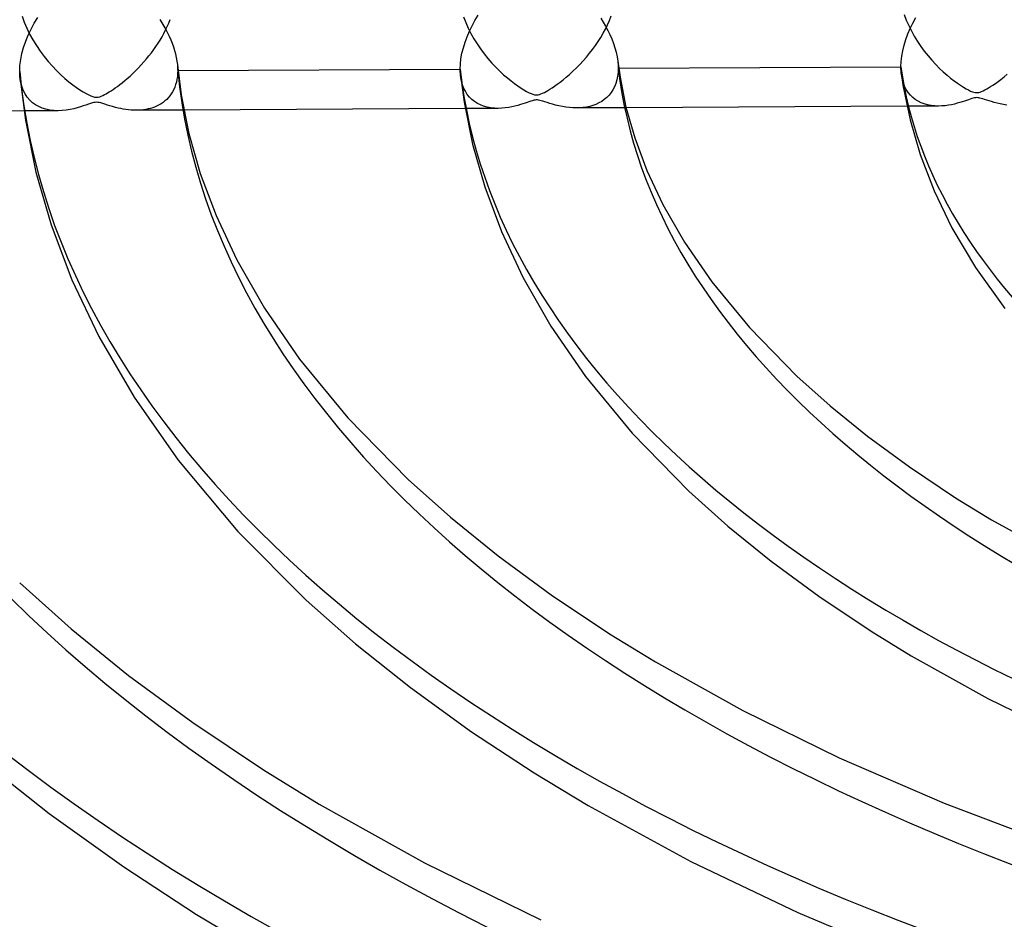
# Model space of a CAD drawing. Header units: millimetres. Extents: x -866 to 866, y -967 to 997.
# Tile 37 of 74: x -144 to -82, y 607 to 664. Entities that reach past the tile are written whole.
import ezdxf

# ---------------------------------------------------------------- set-up
doc = ezdxf.new("R2010")
doc.units = ezdxf.units.MM
doc.layers.add('HIDDEN', color=7, linetype='Continuous')
doc.layers.add('THICK', color=7, linetype='Continuous')

msp = doc.modelspace()

# ---------------------------------------------------------------- linework, layer by layer
at = {"layer": 'HIDDEN'}
for p, q in [((-88.058, 664.136), (-87.926, 663.787)), ((-143.819, 664.042), (-143.682, 663.655)), ((-143.682, 663.655), (-143.521, 663.272)), ((-134.638, 663.376), (-134.54, 663.597)), ((-134.54, 663.597), (-134.45, 663.82)), ((-115.909, 663.985), (-115.774, 663.633)), ((-115.774, 663.633), (-115.62, 663.284)), ((-106.946, 663.215), (-106.812, 663.486)), ((-106.812, 663.486), (-106.688, 663.762)), ((-106.688, 663.762), (-106.577, 664.043)), ((-87.926, 663.787), (-87.775, 663.441)), ((-143.521, 663.272), (-143.338, 662.896)), ((-143.338, 662.896), (-143.135, 662.528)), ((-134.971, 662.733), (-134.854, 662.944)), ((-134.854, 662.944), (-134.743, 663.158)), ((-134.743, 663.158), (-134.638, 663.376)), ((-115.62, 663.284), (-115.447, 662.941)), ((-115.447, 662.941), (-115.257, 662.605)), ((-107.243, 662.691), (-107.09, 662.95)), ((-107.09, 662.95), (-106.946, 663.215)), ((-87.775, 663.441), (-87.606, 663.1)), ((-87.606, 663.1), (-87.421, 662.767)), ((-143.135, 662.528), (-142.915, 662.171)), ((-135.358, 662.117), (-135.223, 662.32)), ((-135.223, 662.32), (-135.094, 662.525)), ((-135.094, 662.525), (-134.971, 662.733)), ((-115.257, 662.605), (-115.053, 662.276)), ((-115.053, 662.276), (-114.836, 661.958)), ((-107.577, 662.183), (-107.405, 662.435)), ((-107.405, 662.435), (-107.243, 662.691)), ((-87.421, 662.767), (-87.222, 662.441)), ((-87.222, 662.441), (-87.01, 662.125)), ((-142.915, 662.171), (-142.679, 661.825)), ((-142.679, 661.825), (-142.43, 661.492)), ((-135.799, 661.521), (-135.646, 661.717)), ((-135.646, 661.717), (-135.499, 661.916)), ((-135.499, 661.916), (-135.358, 662.117)), ((-114.836, 661.958), (-114.606, 661.649)), ((-114.606, 661.649), (-114.367, 661.352)), ((-108.144, 661.449), (-107.947, 661.69)), ((-107.947, 661.69), (-107.757, 661.934)), ((-107.757, 661.934), (-107.577, 662.183)), ((-87.01, 662.125), (-86.786, 661.82)), ((-86.786, 661.82), (-86.553, 661.525)), ((-142.43, 661.492), (-142.17, 661.173)), ((-142.17, 661.173), (-141.903, 660.871)), ((-136.288, 660.95), (-136.12, 661.138)), ((-136.12, 661.138), (-135.957, 661.328)), ((-135.957, 661.328), (-135.799, 661.521)), ((-134.001, 660.971), (-133.995, 660.908)), ((-114.367, 661.352), (-114.12, 661.069)), ((-114.12, 661.069), (-113.871, 660.804)), ((-108.781, 660.76), (-108.562, 660.984)), ((-108.562, 660.984), (-108.349, 661.214)), ((-108.349, 661.214), (-108.144, 661.449)), ((-106.16, 661.187), (-106.152, 661.112)), ((-106.152, 661.112), (-106.146, 661.038)), ((-106.146, 661.038), (-106.141, 660.964)), ((-106.141, 660.964), (-106.137, 660.89)), ((-86.553, 661.525), (-86.311, 661.244)), ((-86.311, 661.244), (-86.067, 660.98)), ((-86.067, 660.98), (-85.824, 660.735)), ((-141.903, 660.871), (-141.635, 660.592)), ((-141.635, 660.592), (-141.369, 660.335)), ((-136.993, 660.251), (-136.818, 660.413)), ((-136.818, 660.413), (-136.639, 660.587)), ((-136.639, 660.587), (-136.461, 660.767)), ((-136.461, 660.767), (-136.288, 660.95)), ((-133.987, 660.407), (-134.003, 660.221)), ((-133.995, 660.908), (-133.99, 660.846)), ((-133.99, 660.846), (-133.987, 660.783)), ((-133.987, 660.783), (-133.984, 660.721)), ((-133.982, 660.598), (-133.987, 660.407)), ((-133.984, 660.721), (-133.983, 660.66)), ((-133.983, 660.66), (-133.982, 660.598)), ((-133.982, 660.598), (-133.963, 660.598)), ((-113.871, 660.804), (-113.623, 660.558)), ((-113.623, 660.558), (-113.379, 660.333)), ((-109.42, 660.174), (-109.214, 660.354)), ((-109.214, 660.354), (-109, 660.549)), ((-109, 660.549), (-108.781, 660.76)), ((-106.144, 660.487), (-106.173, 660.242)), ((-106.134, 660.744), (-106.144, 660.487)), ((-106.137, 660.89), (-106.135, 660.817)), ((-106.135, 660.817), (-106.134, 660.744)), ((-106.134, 660.744), (-106.106, 660.744)), ((-88.188, 660.093), (-88.236, 660.359)), ((-85.824, 660.735), (-85.585, 660.51)), ((-85.585, 660.51), (-85.35, 660.304)), ((-81.747, 660.192), (-81.544, 660.36)), ((-143.91, 659.907), (-143.953, 660.217)), ((-143.84, 659.619), (-143.91, 659.907)), ((-141.369, 660.335), (-141.108, 660.1)), ((-141.108, 660.1), (-140.854, 659.887)), ((-140.854, 659.887), (-140.61, 659.697)), ((-137.647, 659.707), (-137.493, 659.827)), ((-137.493, 659.827), (-137.332, 659.958)), ((-137.332, 659.958), (-137.165, 660.099)), ((-137.165, 660.099), (-136.993, 660.251)), ((-134.065, 659.87), (-134.111, 659.705)), ((-134.029, 660.043), (-134.065, 659.87)), ((-134.003, 660.221), (-134.029, 660.043)), ((-116.06, 660.018), (-116.104, 660.305)), ((-115.993, 659.752), (-116.06, 660.018)), ((-115.905, 659.51), (-115.993, 659.752)), ((-113.379, 660.333), (-113.141, 660.127)), ((-113.141, 660.127), (-112.91, 659.939)), ((-112.91, 659.939), (-112.688, 659.771)), ((-112.688, 659.771), (-112.478, 659.621)), ((-110.156, 659.61), (-109.988, 659.729)), ((-109.988, 659.729), (-109.809, 659.862)), ((-109.809, 659.862), (-109.619, 660.011)), ((-109.619, 660.011), (-109.42, 660.174)), ((-106.286, 659.785), (-106.37, 659.576)), ((-106.22, 660.007), (-106.286, 659.785)), ((-106.173, 660.242), (-106.22, 660.007)), ((-88.12, 659.844), (-88.188, 660.093)), ((-88.032, 659.613), (-88.12, 659.844)), ((-85.35, 660.304), (-85.123, 660.117)), ((-85.123, 660.117), (-84.904, 659.948)), ((-84.904, 659.948), (-84.696, 659.797)), ((-84.696, 659.797), (-84.501, 659.665)), ((-82.453, 659.673), (-82.294, 659.781)), ((-82.294, 659.781), (-82.123, 659.903)), ((-82.123, 659.903), (-81.94, 660.04)), ((-81.94, 660.04), (-81.747, 660.192)), ((-143.745, 659.357), (-143.84, 659.619)), ((-143.627, 659.121), (-143.745, 659.357)), ((-143.488, 658.911), (-143.627, 659.121)), ((-140.61, 659.697), (-140.377, 659.527)), ((-140.377, 659.527), (-140.159, 659.379)), ((-140.159, 659.379), (-139.956, 659.251)), ((-139.956, 659.251), (-139.77, 659.143)), ((-139.77, 659.143), (-139.604, 659.056)), ((-138.602, 659.08), (-138.504, 659.134)), ((-138.504, 659.134), (-138.41, 659.188)), ((-138.41, 659.188), (-138.306, 659.251)), ((-138.306, 659.251), (-138.192, 659.323)), ((-138.192, 659.323), (-138.068, 659.404)), ((-138.068, 659.404), (-137.936, 659.495)), ((-137.936, 659.495), (-137.795, 659.596)), ((-137.795, 659.596), (-137.647, 659.707)), ((-134.387, 659.121), (-134.476, 658.996)), ((-134.305, 659.254), (-134.387, 659.121)), ((-134.232, 659.396), (-134.305, 659.254)), ((-134.167, 659.546), (-134.232, 659.396)), ((-134.111, 659.705), (-134.167, 659.546)), ((-115.798, 659.29), (-115.905, 659.51)), ((-115.674, 659.093), (-115.798, 659.29)), ((-112.478, 659.621), (-112.28, 659.49)), ((-112.28, 659.49), (-112.096, 659.375)), ((-112.096, 659.375), (-111.927, 659.278)), ((-111.927, 659.278), (-111.773, 659.198)), ((-111.773, 659.198), (-111.639, 659.136)), ((-111.639, 659.136), (-111.528, 659.094)), ((-111.528, 659.094), (-111.435, 659.069)), ((-111.112, 659.083), (-111.018, 659.115)), ((-111.018, 659.115), (-110.913, 659.159)), ((-110.913, 659.159), (-110.803, 659.213)), ((-110.803, 659.213), (-110.692, 659.273)), ((-110.692, 659.273), (-110.579, 659.338)), ((-110.579, 659.338), (-110.453, 659.415)), ((-110.453, 659.415), (-110.311, 659.505)), ((-110.311, 659.505), (-110.156, 659.61)), ((-106.587, 659.204), (-106.717, 659.041)), ((-106.471, 659.382), (-106.587, 659.204)), ((-106.37, 659.576), (-106.471, 659.382)), ((-87.927, 659.403), (-88.032, 659.613)), ((-87.805, 659.214), (-87.927, 659.403)), ((-87.669, 659.046), (-87.805, 659.214)), ((-84.501, 659.665), (-84.319, 659.55)), ((-84.319, 659.55), (-84.151, 659.451)), ((-84.151, 659.451), (-83.997, 659.368)), ((-83.997, 659.368), (-83.86, 659.302)), ((-83.86, 659.302), (-83.743, 659.254)), ((-83.743, 659.254), (-83.647, 659.223)), ((-83.647, 659.223), (-83.564, 659.206)), ((-83.564, 659.206), (-83.487, 659.199)), ((-83.487, 659.199), (-83.413, 659.203)), ((-83.413, 659.203), (-83.338, 659.216)), ((-83.338, 659.216), (-83.257, 659.238)), ((-83.257, 659.238), (-83.164, 659.272)), ((-83.164, 659.272), (-83.062, 659.318)), ((-83.062, 659.318), (-82.954, 659.372)), ((-82.954, 659.372), (-82.843, 659.433)), ((-82.843, 659.433), (-82.728, 659.5)), ((-82.728, 659.5), (-82.598, 659.579)), ((-82.598, 659.579), (-82.453, 659.673)), ((-143.332, 658.726), (-143.488, 658.911)), ((-143.159, 658.566), (-143.332, 658.726)), ((-142.971, 658.43), (-143.159, 658.566)), ((-139.493, 658.513), (-139.629, 658.467)), ((-139.604, 659.056), (-139.461, 658.99)), ((-139.375, 658.549), (-139.493, 658.513)), ((-139.461, 658.99), (-139.344, 658.946)), ((-139.277, 658.574), (-139.375, 658.549)), ((-139.344, 658.946), (-139.248, 658.921)), ((-139.19, 658.587), (-139.277, 658.574)), ((-139.248, 658.921), (-139.162, 658.909)), ((-139.108, 658.592), (-139.19, 658.587)), ((-139.162, 658.909), (-139.08, 658.909)), ((-139.027, 658.587), (-139.108, 658.592)), ((-139.08, 658.909), (-139, 658.921)), ((-138.939, 658.573), (-139.027, 658.587)), ((-139, 658.921), (-138.912, 658.944)), ((-138.838, 658.548), (-138.939, 658.573)), ((-138.912, 658.944), (-138.813, 658.981)), ((-138.718, 658.513), (-138.838, 658.548)), ((-138.813, 658.981), (-138.708, 659.028)), ((-138.58, 658.469), (-138.718, 658.513)), ((-138.708, 659.028), (-138.602, 659.08)), ((-135.021, 658.5), (-135.147, 658.425)), ((-134.901, 658.582), (-135.021, 658.5)), ((-134.785, 658.673), (-134.901, 658.582)), ((-134.676, 658.772), (-134.785, 658.673)), ((-134.573, 658.88), (-134.676, 658.772)), ((-134.476, 658.996), (-134.573, 658.88)), ((-115.535, 658.918), (-115.674, 659.093)), ((-115.383, 658.765), (-115.535, 658.918)), ((-115.217, 658.632), (-115.383, 658.765)), ((-115.039, 658.517), (-115.217, 658.632)), ((-114.847, 658.42), (-115.039, 658.517)), ((-112.159, 658.492), (-112.313, 658.443)), ((-112.023, 658.537), (-112.159, 658.492)), ((-111.9, 658.58), (-112.023, 658.537)), ((-111.781, 658.621), (-111.9, 658.58)), ((-111.668, 658.659), (-111.781, 658.621)), ((-111.563, 658.691), (-111.668, 658.659)), ((-111.471, 658.715), (-111.563, 658.691)), ((-111.391, 658.73), (-111.471, 658.715)), ((-111.435, 659.069), (-111.352, 659.056)), ((-111.317, 658.737), (-111.391, 658.73)), ((-111.352, 659.056), (-111.272, 659.054)), ((-111.246, 658.737), (-111.317, 658.737)), ((-111.272, 659.054), (-111.195, 659.063)), ((-111.172, 658.729), (-111.246, 658.737)), ((-111.195, 659.063), (-111.112, 659.083)), ((-111.093, 658.714), (-111.172, 658.729)), ((-111.002, 658.691), (-111.093, 658.714)), ((-110.895, 658.659), (-111.002, 658.691)), ((-110.769, 658.619), (-110.895, 658.659)), ((-110.624, 658.571), (-110.769, 658.619)), ((-110.461, 658.519), (-110.624, 658.571)), ((-110.282, 658.466), (-110.461, 658.519)), ((-107.356, 658.546), (-107.541, 658.459)), ((-107.181, 658.647), (-107.356, 658.546)), ((-107.015, 658.763), (-107.181, 658.647)), ((-106.86, 658.894), (-107.015, 658.763)), ((-106.717, 659.041), (-106.86, 658.894)), ((-87.52, 658.898), (-87.669, 659.046)), ((-87.358, 658.768), (-87.52, 658.898)), ((-87.182, 658.656), (-87.358, 658.768)), ((-86.994, 658.561), (-87.182, 658.656)), ((-86.793, 658.483), (-86.994, 658.561)), ((-86.58, 658.423), (-86.793, 658.483)), ((-84.877, 658.482), (-85.063, 658.44)), ((-84.701, 658.527), (-84.877, 658.482)), ((-84.536, 658.574), (-84.701, 658.527)), ((-84.385, 658.621), (-84.536, 658.574)), ((-84.247, 658.666), (-84.385, 658.621)), ((-84.122, 658.709), (-84.247, 658.666)), ((-84.004, 658.75), (-84.122, 658.709)), ((-83.892, 658.789), (-84.004, 658.75)), ((-83.789, 658.822), (-83.892, 658.789)), ((-83.697, 658.849), (-83.789, 658.822)), ((-83.617, 658.867), (-83.697, 658.849)), ((-83.546, 658.879), (-83.617, 658.867)), ((-83.479, 658.883), (-83.546, 658.879)), ((-83.412, 658.881), (-83.479, 658.883)), ((-83.343, 658.874), (-83.412, 658.881)), ((-83.269, 658.859), (-83.343, 658.874)), ((-83.184, 658.838), (-83.269, 658.859)), ((-83.087, 658.81), (-83.184, 658.838)), ((-82.973, 658.773), (-83.087, 658.81)), ((-82.842, 658.731), (-82.973, 658.773)), ((-82.697, 658.684), (-82.842, 658.731)), ((-82.537, 658.635), (-82.697, 658.684)), ((-82.364, 658.585), (-82.537, 658.635)), ((-82.179, 658.537), (-82.364, 658.585)), ((-81.982, 658.492), (-82.179, 658.537)), ((-81.777, 658.452), (-81.982, 658.492)), ((-141.549, 658.059), (-143.698, 658.047)), ((-142.768, 658.315), (-142.971, 658.43)), ((-142.55, 658.221), (-142.768, 658.315)), ((-142.317, 658.148), (-142.55, 658.221)), ((-142.07, 658.097), (-142.317, 658.148)), ((-141.809, 658.067), (-142.07, 658.097)), ((-141.537, 658.059), (-141.809, 658.067)), ((-141.274, 658.07), (-141.537, 658.059)), ((-141.02, 658.097), (-141.274, 658.07)), ((-140.776, 658.137), (-141.02, 658.097)), ((-140.544, 658.187), (-140.776, 658.137)), ((-140.327, 658.242), (-140.544, 658.187)), ((-140.128, 658.3), (-140.327, 658.242)), ((-139.948, 658.358), (-140.128, 658.3)), ((-139.782, 658.414), (-139.948, 658.358)), ((-139.629, 658.467), (-139.782, 658.414)), ((-138.427, 658.419), (-138.58, 658.469)), ((-138.262, 658.366), (-138.427, 658.419)), ((-138.092, 658.315), (-138.262, 658.366)), ((-137.922, 658.269), (-138.092, 658.315)), ((-137.753, 658.227), (-137.922, 658.269)), ((-137.585, 658.19), (-137.753, 658.227)), ((-137.418, 658.158), (-137.585, 658.19)), ((-137.252, 658.132), (-137.418, 658.158)), ((-137.087, 658.111), (-137.252, 658.132)), ((-136.924, 658.096), (-137.087, 658.111)), ((-136.762, 658.087), (-136.924, 658.096)), ((-136.603, 658.084), (-136.762, 658.087)), ((-136.445, 658.088), (-136.603, 658.084)), ((-133.587, 658.1), (-136.589, 658.085)), ((-136.289, 658.098), (-136.445, 658.088)), ((-136.136, 658.114), (-136.289, 658.098)), ((-135.985, 658.137), (-136.136, 658.114)), ((-135.837, 658.167), (-135.985, 658.137)), ((-135.692, 658.204), (-135.837, 658.167)), ((-135.55, 658.248), (-135.692, 658.204)), ((-135.412, 658.299), (-135.55, 658.248)), ((-135.277, 658.358), (-135.412, 658.299)), ((-135.147, 658.425), (-135.277, 658.358)), ((-113.72, 658.204), (-115.808, 658.193)), ((-114.643, 658.341), (-114.847, 658.42)), ((-114.428, 658.28), (-114.643, 658.341)), ((-114.2, 658.237), (-114.428, 658.28)), ((-113.962, 658.212), (-114.2, 658.237)), ((-113.716, 658.204), (-113.962, 658.212)), ((-113.491, 658.213), (-113.716, 658.204)), ((-113.272, 658.233), (-113.491, 658.213)), ((-113.059, 658.264), (-113.272, 658.233)), ((-112.856, 658.302), (-113.059, 658.264)), ((-112.662, 658.346), (-112.856, 658.302)), ((-112.481, 658.394), (-112.662, 658.346)), ((-112.313, 658.443), (-112.481, 658.394)), ((-110.09, 658.412), (-110.282, 658.466)), ((-109.884, 658.362), (-110.09, 658.412)), ((-109.666, 658.317), (-109.884, 658.362)), ((-109.443, 658.28), (-109.666, 658.317)), ((-109.221, 658.253), (-109.443, 658.28)), ((-109.002, 658.236), (-109.221, 658.253)), ((-108.786, 658.23), (-109.002, 658.236)), ((-108.565, 658.236), (-108.786, 658.23)), ((-105.634, 658.247), (-108.759, 658.23)), ((-108.349, 658.254), (-108.565, 658.236)), ((-108.138, 658.285), (-108.349, 658.254)), ((-107.932, 658.329), (-108.138, 658.285)), ((-107.733, 658.387), (-107.932, 658.329)), ((-107.541, 658.459), (-107.733, 658.387)), ((-85.888, 658.35), (-87.881, 658.34)), ((-86.354, 658.381), (-86.58, 658.423)), ((-86.12, 658.357), (-86.354, 658.381)), ((-85.884, 658.35), (-86.12, 658.357)), ((-85.67, 658.358), (-85.884, 658.35)), ((-85.461, 658.377), (-85.67, 658.358)), ((-85.259, 658.405), (-85.461, 658.377)), ((-85.063, 658.44), (-85.259, 658.405)), ((-81.568, 658.419), (-81.777, 658.452))]:
    msp.add_line(p, q, dxfattribs=at)
for centre, major_axis, start_param, end_param in [((0, 663.808), (-556.5, 0), 0, 2.617994), ((0, 663.8), (-161.96, 0), 0.041349, 1.016321), ((0, 663.8), (-134.135, 0), 0.047756, 1.009913), ((0, 663.8), (-106.31, 0), 0.057522, 1.000148), ((0, 663.8), (-273.26, 0), 0.028771, 1.028899), ((0, 663.8), (-245.435, 0), 0.030845, 1.026824), ((0, 663.8), (-217.61, 0), 0.033451, 1.024219), ((0, 663.8), (-189.785, 0), 0.036821, 1.020849)]:
    msp.add_ellipse(centre, major_axis=major_axis, ratio=0.5, start_param=start_param, end_param=end_param, dxfattribs=at)
at = {"layer": 'THICK'}
for p, q in [((-115.189, 663.762), (-114.992, 664.09)), ((-143.244, 663.213), (-143.044, 663.584)), ((-143.044, 663.584), (-142.827, 663.944)), ((-135.114, 663.823), (-134.983, 663.618)), ((-134.983, 663.618), (-134.859, 663.41)), ((-115.371, 663.426), (-115.189, 663.762)), ((-107.238, 663.911), (-107.079, 663.658)), ((-107.079, 663.658), (-106.929, 663.399)), ((-87.676, 663.256), (-87.509, 663.6)), ((-87.509, 663.6), (-87.326, 663.938)), ((-143.583, 662.448), (-143.425, 662.834)), ((-143.425, 662.834), (-143.244, 663.213)), ((-134.859, 663.41), (-134.74, 663.199)), ((-134.74, 663.199), (-134.628, 662.985)), ((-134.628, 662.985), (-134.522, 662.766)), ((-115.687, 662.736), (-115.538, 663.083)), ((-115.538, 663.083), (-115.371, 663.426)), ((-106.929, 663.399), (-106.788, 663.135)), ((-106.788, 663.135), (-106.657, 662.865)), ((-106.657, 662.865), (-106.538, 662.591)), ((-87.956, 662.553), (-87.825, 662.907)), ((-87.825, 662.907), (-87.676, 663.256)), ((-143.718, 662.058), (-143.583, 662.448)), ((-134.522, 662.766), (-134.424, 662.545)), ((-134.424, 662.545), (-134.333, 662.321)), ((-134.333, 662.321), (-134.252, 662.096)), ((-115.925, 662.035), (-115.816, 662.386)), ((-115.816, 662.386), (-115.687, 662.736)), ((-106.538, 662.591), (-106.431, 662.311)), ((-106.431, 662.311), (-106.339, 662.03)), ((-88.066, 662.199), (-87.956, 662.553)), ((-143.904, 661.284), (-143.826, 661.668)), ((-143.826, 661.668), (-143.718, 662.058)), ((-134.252, 662.096), (-134.18, 661.869)), ((-134.18, 661.869), (-134.118, 661.642)), ((-134.118, 661.642), (-134.068, 661.416)), ((-116.074, 661.346), (-116.011, 661.687)), ((-116.011, 661.687), (-115.925, 662.035)), ((-106.339, 662.03), (-106.262, 661.747)), ((-106.262, 661.747), (-106.202, 661.466)), ((-88.216, 661.501), (-88.153, 661.847)), ((-88.153, 661.847), (-88.066, 662.199)), ((-143.952, 660.909), (-143.904, 661.284)), ((-134.068, 661.416), (-134.028, 661.193)), ((-134.028, 661.193), (-134.001, 660.971)), ((-134, 660.962), (-133.758, 659.064)), ((-116.124, 660.692), (-116.111, 661.014)), ((-116.111, 661.014), (-116.074, 661.346)), ((-106.202, 661.466), (-106.16, 661.187)), ((-106.16, 661.182), (-106.021, 660.168)), ((-88.266, 660.837), (-88.254, 661.164)), ((-88.254, 661.164), (-88.216, 661.501)), ((-143.968, 660.546), (-143.952, 660.909)), ((-143.968, 660.49), (-143.968, 660.546)), ((-143.966, 660.434), (-143.968, 660.49)), ((-143.964, 660.379), (-143.966, 660.434)), ((-143.962, 660.325), (-143.964, 660.379)), ((-133.963, 660.598), (-116.124, 660.692)), ((-116.123, 660.626), (-116.124, 660.692)), ((-116.122, 660.56), (-116.123, 660.626)), ((-116.119, 660.495), (-116.122, 660.56)), ((-116.115, 660.431), (-116.119, 660.495)), ((-116.11, 660.368), (-116.115, 660.431)), ((-116.104, 660.305), (-116.11, 660.368)), ((-106.106, 660.744), (-88.266, 660.837)), ((-88.266, 660.755), (-88.266, 660.837)), ((-88.263, 660.673), (-88.266, 660.755)), ((-88.259, 660.593), (-88.263, 660.673)), ((-88.253, 660.513), (-88.259, 660.593)), ((-88.245, 660.435), (-88.253, 660.513)), ((-88.236, 660.359), (-88.245, 660.435)), ((-88.236, 660.359), (-88.136, 659.679)), ((-143.958, 660.271), (-143.962, 660.325)), ((-143.953, 660.217), (-143.958, 660.271)), ((-143.954, 660.217), (-143.608, 657.456)), ((-116.104, 660.305), (-115.877, 658.599)), ((-106.021, 660.168), (-105.644, 658.287)), ((-88.136, 659.679), (-87.687, 657.474)), ((-133.758, 659.064), (-133.267, 656.615)), ((-115.877, 658.599), (-115.343, 655.938)), ((-143.698, 658.047), (-161.495, 657.954)), ((-115.808, 658.193), (-133.587, 658.1)), ((-105.644, 658.287), (-105.092, 656.351)), ((-87.881, 658.34), (-105.634, 658.247)), ((-143.608, 657.456), (-142.944, 654.174)), ((-87.687, 657.474), (-87.047, 655.284)), ((-133.267, 656.615), (-132.55, 654.1)), ((-105.092, 656.351), (-104.322, 654.291)), ((-115.343, 655.938), (-114.575, 653.241)), ((-87.047, 655.284), (-86.169, 652.997)), ((-142.944, 654.174), (-141.987, 650.85)), ((-104.322, 654.291), (-103.311, 652.137)), ((-132.55, 654.1), (-131.552, 651.431)), ((-114.575, 653.241), (-113.522, 650.424)), ((-86.169, 652.997), (-85.039, 650.66)), ((-103.311, 652.137), (-101.95, 649.762)), ((-131.552, 651.431), (-130.247, 648.647)), ((-141.987, 650.85), (-140.67, 647.369)), ((-113.522, 650.424), (-112.171, 647.543)), ((-85.039, 650.66), (-83.549, 648.146)), ((-101.95, 649.762), (-100.223, 647.255)), ((-130.247, 648.647), (-128.493, 645.589)), ((-83.549, 648.146), (-81.695, 645.556)), ((-140.67, 647.369), (-138.976, 643.803)), ((-112.171, 647.543), (-110.397, 644.447)), ((-100.223, 647.255), (-97.835, 644.354)), ((-128.493, 645.589), (-126.276, 642.371)), ((-110.397, 644.447), (-108.205, 641.265)), ((-97.835, 644.354), (-94.84, 641.296)), ((-138.976, 643.803), (-136.736, 639.951)), ((-126.276, 642.371), (-123.223, 638.659)), ((-108.205, 641.265), (-105.26, 637.685)), ((-94.84, 641.296), (-92.734, 639.414)), ((-136.736, 639.951), (-133.959, 635.986)), ((-92.734, 639.414), (-90.374, 637.501)), ((-123.223, 638.659), (-119.405, 634.761)), ((-105.26, 637.685), (-101.672, 634.021)), ((-90.374, 637.501), (-87.733, 635.56)), ((-133.959, 635.986), (-130.175, 631.474)), ((-87.733, 635.56), (-84.806, 633.607)), ((-119.405, 634.761), (-116.727, 632.368)), ((-101.672, 634.021), (-99.201, 631.813)), ((-84.806, 633.607), (-82.534, 632.213)), ((-116.727, 632.368), (-113.73, 629.94)), ((-99.201, 631.813), (-96.469, 629.599)), ((-82.534, 632.213), (-78.162, 629.778)), ((-130.175, 631.474), (-125.858, 627.133)), ((-113.73, 629.94), (-110.382, 627.479)), ((-96.469, 629.599), (-93.455, 627.383)), ((-143.969, 628.227), (-140.719, 625.322)), ((-110.382, 627.479), (-106.676, 625.006)), ((-93.455, 627.383), (-90.156, 625.182)), ((-125.858, 627.133), (-122.738, 624.382)), ((-140.719, 625.322), (-137.085, 622.378)), ((-106.676, 625.006), (-103.787, 623.233)), ((-90.156, 625.182), (-87.618, 623.625)), ((-122.738, 624.382), (-119.271, 621.613)), ((-87.618, 623.625), (-82.78, 620.931)), ((-103.787, 623.233), (-98.268, 620.161)), ((-137.085, 622.378), (-133.031, 619.397)), ((-119.271, 621.613), (-115.411, 618.822)), ((-82.78, 620.931), (-77.496, 618.337)), ((-98.268, 620.161), (-92.176, 617.17)), ((-133.031, 619.397), (-128.547, 616.405)), ((-115.411, 618.822), (-111.451, 616.218)), ((-146.308, 616.982), (-142.112, 613.66)), ((-92.176, 617.17), (-85.529, 614.303)), ((-128.547, 616.405), (-125.041, 614.254)), ((-111.451, 616.218), (-108.034, 614.158)), ((-85.529, 614.303), (-78.355, 611.599)), ((-125.041, 614.254), (-118.373, 610.543)), ((-108.034, 614.158), (-101.542, 610.62)), ((-142.112, 613.66), (-137.395, 610.285)), ((-101.542, 610.62), (-94.779, 607.392)), ((-137.395, 610.285), (-132.788, 607.283)), ((-118.373, 610.543), (-111.02, 606.934)), ((-132.788, 607.283), (-128.332, 604.63)), ((-94.779, 607.392), (-87.464, 604.334))]:
    msp.add_line(p, q, dxfattribs=at)
for centre, major_axis, start_param, end_param in [((0, 668.139), (606.5, 0), -3.141592, -0.523599), ((0, 668.139), (-551.5, 0), 0, 2.617994), ((0, 663.808), (-606.5, 0), 0, 2.617994), ((0, 663.8), (171.94, 0), -3.102037, -2.132874), ((0, 663.8), (144.115, 0), -3.096419, -2.140308), ((0, 663.8), (116.29, 0), -3.088111, -2.151304), ((0, 663.8), (88.465, 0), -3.074571, -2.169233), ((0, 663.8), (255.415, 0), -3.111543, -2.120295), ((0, 663.8), (227.59, 0), -3.10915, -2.123462), ((0, 663.8), (199.765, 0), -3.106089, -2.127512)]:
    msp.add_ellipse(centre, major_axis=major_axis, ratio=0.5, start_param=start_param, end_param=end_param, dxfattribs=at)

doc.saveas('drawing.dxf')
